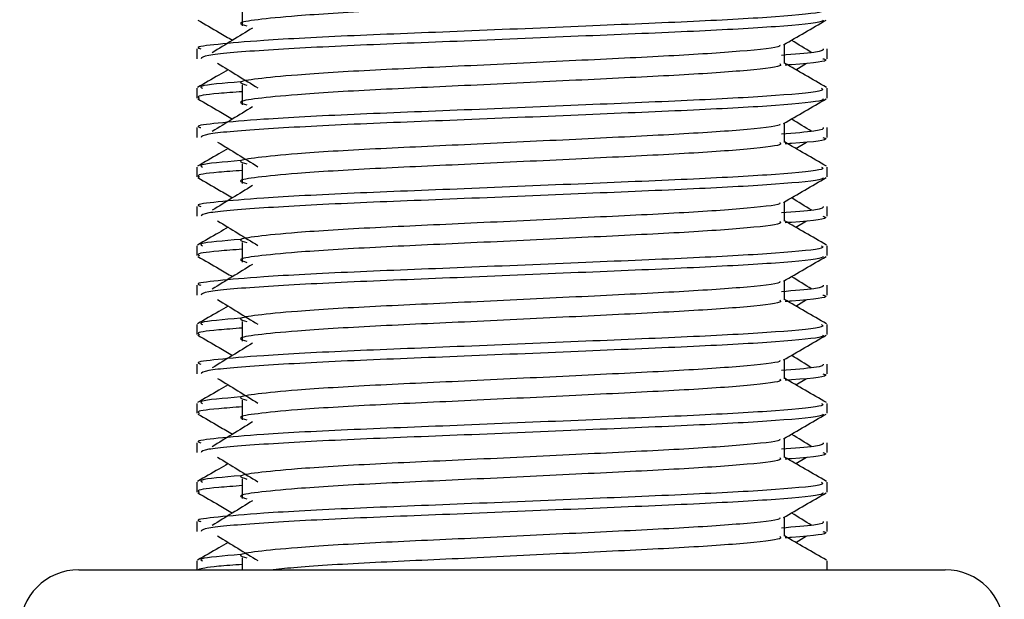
# Model space of a CAD drawing. Header units: millimetres. Extents: x 0 to 420, y 0 to 297.
# Tile 143 of 163: x 318.246 to 318.943, y 206.167 to 206.577. Entities that reach past the tile are written whole.
import ezdxf

# ---------------------------------------------------------------- set-up
doc = ezdxf.new("R2010")
doc.units = ezdxf.units.MM

msp = doc.modelspace()

# ---------------------------------------------------------------- linework, layer by layer
at = {"color": 7, "linetype": 'Continuous', "lineweight": 25}
for p, q in [((318.40364, 206.58625), (318.40364, 206.57232)), ((318.7872, 206.5457), (318.7872, 206.55929)), ((318.37156, 206.55609), (318.37156, 206.54915)), ((318.81737, 206.54915), (318.81737, 206.55609)), ((318.79524, 206.54134), (318.8027, 206.5459)), ((318.40364, 206.53053), (318.40364, 206.51659)), ((318.37156, 206.52822), (318.37156, 206.52127)), ((318.81737, 206.52127), (318.81737, 206.52822)), ((318.7872, 206.48997), (318.7872, 206.50356)), ((318.37156, 206.50037), (318.37156, 206.49342)), ((318.81737, 206.49342), (318.81737, 206.50037)), ((318.79524, 206.48561), (318.8027, 206.49018)), ((318.40364, 206.4748), (318.40364, 206.46087)), ((318.37156, 206.47249), (318.37156, 206.46555)), ((318.81737, 206.46555), (318.81737, 206.47249)), ((318.7872, 206.43425), (318.7872, 206.44783)), ((318.37156, 206.44464), (318.37156, 206.43769)), ((318.81737, 206.43769), (318.81737, 206.44464)), ((318.79524, 206.42988), (318.8027, 206.43445)), ((318.40364, 206.41907), (318.40364, 206.40514)), ((318.37156, 206.41677), (318.37156, 206.40982)), ((318.81737, 206.40982), (318.81737, 206.41677)), ((318.7872, 206.37852), (318.7872, 206.39211)), ((318.37156, 206.38891), (318.37156, 206.38197)), ((318.81737, 206.38197), (318.81737, 206.38891)), ((318.79524, 206.37416), (318.8027, 206.37872)), ((318.40364, 206.36335), (318.40364, 206.34941)), ((318.37156, 206.36104), (318.37156, 206.35409)), ((318.81737, 206.35409), (318.81737, 206.36104)), ((318.7872, 206.32279), (318.7872, 206.33638)), ((318.37156, 206.33319), (318.37156, 206.32624)), ((318.81737, 206.32624), (318.81737, 206.33319)), ((318.79524, 206.31843), (318.8027, 206.323)), ((318.40364, 206.30762), (318.40364, 206.29369)), ((318.37156, 206.30532), (318.37156, 206.29837)), ((318.81737, 206.29837), (318.81737, 206.30532)), ((318.7872, 206.26707), (318.7872, 206.28065)), ((318.37156, 206.27746), (318.37156, 206.27051)), ((318.81737, 206.27051), (318.81737, 206.27746)), ((318.79524, 206.2627), (318.8027, 206.26727)), ((318.40364, 206.25189), (318.40364, 206.23796)), ((318.37156, 206.24959), (318.37156, 206.24264)), ((318.81737, 206.24264), (318.81737, 206.24959)), ((318.7872, 206.21134), (318.7872, 206.22493)), ((318.37156, 206.22173), (318.37156, 206.21479)), ((318.81737, 206.21479), (318.81737, 206.22173)), ((318.79524, 206.20698), (318.8027, 206.21154)), ((318.40364, 206.19617), (318.40364, 206.18766)), ((318.37156, 206.19386), (318.37156, 206.18766)), ((318.81737, 206.18766), (318.81737, 206.19386)), ((318.28797, 206.18766), (318.62104, 206.18766)), ((318.62104, 206.18766), (318.90096, 206.18766))]:
    msp.add_line(p, q, dxfattribs=at)
for centre, start, end in [((318.28797, 206.14586), 90, 180), ((318.90096, 206.14586), 0, 90)]:
    msp.add_arc(centre, 0.04179, start, end, dxfattribs=at)
for points, knots in [([(318.78387, 206.60138), (318.78448, 206.60084), (318.78631, 206.59922), (318.75918, 206.59611), (318.70831, 206.59286), (318.63993, 206.58962), (318.56551, 206.58594), (318.49507, 206.58285), (318.44301, 206.57969), (318.41301, 206.57667), (318.399, 206.57444), (318.40446, 206.57294), (318.40689, 206.57227)], [0, 0, 0, 0, 0.059132, 0.1771634, 0.2920638, 0.4068492, 0.5248979, 0.6384095, 0.7547738, 0.8442256, 0.9306466, 1, 1, 1, 1]), ([(318.81351, 206.58395), (318.8142, 206.58341), (318.81629, 206.5818), (318.78495, 206.5787), (318.72613, 206.57544), (318.64706, 206.5722), (318.56096, 206.56852), (318.47958, 206.56544), (318.41909, 206.56228), (318.38521, 206.55925), (318.36972, 206.55743), (318.37347, 206.55634), (318.37434, 206.55609)], [0, 0, 0, 0, 0.061077, 0.184512, 0.304677, 0.424721, 0.548174, 0.666888, 0.788581, 0.882129, 0.97251, 1, 1, 1, 1]), ([(318.37209, 206.57644), (318.37713, 206.57352), (318.38535, 206.56876), (318.39356, 206.56401), (318.39674, 206.56217)], [0, 0, 0, 0, 0.61317, 1, 1, 1, 1]), ([(318.8147, 206.5764), (318.81453, 206.57606), (318.81382, 206.57462), (318.78502, 206.57173), (318.72611, 206.56848), (318.64704, 206.56524), (318.56104, 206.56156), (318.47928, 206.55848), (318.41494, 206.55503), (318.37617, 206.55174), (318.37495, 206.54991), (318.37445, 206.54915)], [0, 0, 0, 0, 0.039912, 0.166158, 0.289058, 0.411836, 0.5381, 0.659517, 0.783982, 0.909693, 1, 1, 1, 1]), ([(318.7866, 206.55894), (318.79164, 206.56185), (318.80172, 206.56769), (318.8118, 206.57352), (318.81684, 206.57644)], [0, 0, 0, 0, 0.499936, 1, 1, 1, 1]), ([(318.41084, 206.5708), (318.40609, 206.56789), (318.39659, 206.56208), (318.38711, 206.55626), (318.38237, 206.55335)], [0, 0, 0, 0, 0.49999, 1, 1, 1, 1]), ([(318.78379, 206.55889), (318.78402, 206.55858), (318.78504, 206.55718), (318.7588, 206.55431), (318.70841, 206.55107), (318.63991, 206.54782), (318.56552, 206.54414), (318.49507, 206.54106), (318.44301, 206.5379), (318.41301, 206.53487), (318.399, 206.53265), (318.40446, 206.53114), (318.40689, 206.53047)], [0, 0, 0, 0, 0.035107, 0.156135, 0.273953, 0.391653, 0.512699, 0.629093, 0.748412, 0.840135, 0.92875, 1, 1, 1, 1]), ([(318.80655, 206.55335), (318.80181, 206.55626), (318.79702, 206.5592), (318.79223, 206.56214), (318.79218, 206.56217)], [0, 0, 0, 0, 0.989832, 1, 1, 1, 1]), ([(318.81458, 206.55609), (318.81461, 206.55526), (318.81467, 206.55379), (318.79403, 206.5522), (318.7851, 206.55151)], [0, 0, 0, 0, 0.567169, 1, 1, 1, 1]), ([(318.38622, 206.5459), (318.39097, 206.543), (318.40047, 206.53718), (318.40995, 206.53136), (318.41469, 206.52845)], [0, 0, 0, 0, 0.500011, 1, 1, 1, 1]), ([(318.78387, 206.54566), (318.78448, 206.54512), (318.78631, 206.5435), (318.75918, 206.54038), (318.70831, 206.53713), (318.63993, 206.53389), (318.56551, 206.53021), (318.49507, 206.52713), (318.44301, 206.52396), (318.41301, 206.52094), (318.399, 206.51872), (318.40446, 206.51721), (318.40689, 206.51655)], [0, 0, 0, 0, 0.059132, 0.177163, 0.292064, 0.406849, 0.524898, 0.638409, 0.754774, 0.844226, 0.930647, 1, 1, 1, 1]), ([(318.81695, 206.52878), (318.81191, 206.53169), (318.80199, 206.53743), (318.79208, 206.54317), (318.7872, 206.54599)], [0, 0, 0, 0, 0.508368, 1, 1, 1, 1]), ([(318.81448, 206.54915), (318.81529, 206.54889), (318.81945, 206.54755), (318.80872, 206.54589), (318.78927, 206.54464), (318.7878, 206.54455)], [0, 0, 0, 0, 0.18373, 0.938556, 1, 1, 1, 1]), ([(318.39368, 206.54134), (318.39149, 206.54007), (318.38425, 206.53588), (318.37702, 206.53169), (318.37198, 206.52878)], [0, 0, 0, 0, 0.303338, 1, 1, 1, 1]), ([(318.4024, 206.53279), (318.39034, 206.53176), (318.3718, 206.53018), (318.37448, 206.52873), (318.37541, 206.52822)], [0, 0, 0, 0, 0.651043, 1, 1, 1, 1]), ([(318.81351, 206.52822), (318.8142, 206.52769), (318.81629, 206.52607), (318.78495, 206.52297), (318.72613, 206.51972), (318.64706, 206.51648), (318.56096, 206.5128), (318.47958, 206.50971), (318.41909, 206.50655), (318.38521, 206.50352), (318.36972, 206.5017), (318.37347, 206.50062), (318.37434, 206.50037)], [0, 0, 0, 0, 0.061077, 0.184512, 0.304677, 0.424721, 0.548174, 0.666888, 0.788581, 0.882129, 0.97251, 1, 1, 1, 1]), ([(318.40364, 206.52578), (318.39771, 206.52534), (318.3795, 206.52401), (318.37081, 206.5226), (318.37292, 206.52152), (318.37341, 206.52127)], [0, 0, 0, 0, 0.270543, 0.831179, 1, 1, 1, 1]), ([(318.37209, 206.52071), (318.37713, 206.5178), (318.38535, 206.51304), (318.39356, 206.50828), (318.39674, 206.50644)], [0, 0, 0, 0, 0.61317, 1, 1, 1, 1]), ([(318.8147, 206.52067), (318.81453, 206.52033), (318.81382, 206.51889), (318.78502, 206.516), (318.72611, 206.51275), (318.64704, 206.50951), (318.56104, 206.50583), (318.47928, 206.50275), (318.41494, 206.4993), (318.37617, 206.49601), (318.37495, 206.49418), (318.37445, 206.49342)], [0, 0, 0, 0, 0.039912, 0.166158, 0.289058, 0.411836, 0.5381, 0.659517, 0.783982, 0.909693, 1, 1, 1, 1]), ([(318.7866, 206.50321), (318.79164, 206.50613), (318.80172, 206.51196), (318.8118, 206.5178), (318.81684, 206.52071)], [0, 0, 0, 0, 0.499936, 1, 1, 1, 1]), ([(318.41084, 206.51507), (318.40609, 206.51217), (318.39659, 206.50635), (318.38711, 206.50053), (318.38237, 206.49762)], [0, 0, 0, 0, 0.49999, 1, 1, 1, 1]), ([(318.78379, 206.50317), (318.78402, 206.50285), (318.78504, 206.50145), (318.7588, 206.49858), (318.70841, 206.49534), (318.63991, 206.49209), (318.56552, 206.48842), (318.49507, 206.48533), (318.44301, 206.48217), (318.41301, 206.47915), (318.399, 206.47692), (318.40446, 206.47542), (318.40689, 206.47475)], [0, 0, 0, 0, 0.035107, 0.156135, 0.273953, 0.391653, 0.512699, 0.629093, 0.748412, 0.840135, 0.92875, 1, 1, 1, 1]), ([(318.80655, 206.49762), (318.80181, 206.50053), (318.79702, 206.50347), (318.79223, 206.50641), (318.79218, 206.50644)], [0, 0, 0, 0, 0.9898318, 1, 1, 1, 1]), ([(318.81458, 206.50037), (318.81461, 206.49953), (318.81467, 206.49807), (318.79403, 206.49647), (318.7851, 206.49578)], [0, 0, 0, 0, 0.567169, 1, 1, 1, 1]), ([(318.38622, 206.49018), (318.39097, 206.48727), (318.40047, 206.48145), (318.40995, 206.47563), (318.41469, 206.47272)], [0, 0, 0, 0, 0.500011, 1, 1, 1, 1]), ([(318.78387, 206.48993), (318.78448, 206.48939), (318.78631, 206.48777), (318.75918, 206.48466), (318.70831, 206.48141), (318.63993, 206.47816), (318.56551, 206.47448), (318.49507, 206.4714), (318.44301, 206.46824), (318.41301, 206.46521), (318.399, 206.46299), (318.40446, 206.46149), (318.40689, 206.46082)], [0, 0, 0, 0, 0.059132, 0.1771634, 0.2920638, 0.4068492, 0.5248979, 0.6384095, 0.7547738, 0.8442256, 0.9306466, 1, 1, 1, 1]), ([(318.81695, 206.47305), (318.81191, 206.47597), (318.80199, 206.4817), (318.79208, 206.48744), (318.7872, 206.49026)], [0, 0, 0, 0, 0.508368, 1, 1, 1, 1]), ([(318.81448, 206.49342), (318.81529, 206.49316), (318.81945, 206.49183), (318.80872, 206.49016), (318.78927, 206.48892), (318.7878, 206.48882)], [0, 0, 0, 0, 0.18373, 0.938556, 1, 1, 1, 1]), ([(318.39368, 206.48561), (318.39149, 206.48434), (318.38425, 206.48015), (318.37702, 206.47597), (318.37198, 206.47305)], [0, 0, 0, 0, 0.303338, 1, 1, 1, 1]), ([(318.4024, 206.47706), (318.39034, 206.47603), (318.3718, 206.47446), (318.37448, 206.473), (318.37541, 206.47249)], [0, 0, 0, 0, 0.651043, 1, 1, 1, 1]), ([(318.81351, 206.47249), (318.8142, 206.47196), (318.81629, 206.47035), (318.78495, 206.46724), (318.72613, 206.46399), (318.64706, 206.46075), (318.56096, 206.45707), (318.47958, 206.45399), (318.41909, 206.45082), (318.38521, 206.4478), (318.36972, 206.44597), (318.37347, 206.44489), (318.37434, 206.44464)], [0, 0, 0, 0, 0.061077, 0.184512, 0.304677, 0.424721, 0.548174, 0.666888, 0.788581, 0.882129, 0.97251, 1, 1, 1, 1]), ([(318.40364, 206.47005), (318.39771, 206.46962), (318.3795, 206.46828), (318.37081, 206.46687), (318.37292, 206.46579), (318.37341, 206.46555)], [0, 0, 0, 0, 0.270543, 0.831179, 1, 1, 1, 1]), ([(318.37209, 206.46499), (318.37713, 206.46207), (318.38535, 206.45731), (318.39356, 206.45255), (318.39674, 206.45071)], [0, 0, 0, 0, 0.61317, 1, 1, 1, 1]), ([(318.8147, 206.46495), (318.81453, 206.4646), (318.81382, 206.46316), (318.78502, 206.46027), (318.72611, 206.45703), (318.64704, 206.45378), (318.56104, 206.4501), (318.47928, 206.44702), (318.41494, 206.44357), (318.37617, 206.44029), (318.37495, 206.43846), (318.37445, 206.43769)], [0, 0, 0, 0, 0.039912, 0.166158, 0.289058, 0.411836, 0.5381, 0.659517, 0.783982, 0.909693, 1, 1, 1, 1]), ([(318.7866, 206.44748), (318.79164, 206.4504), (318.80172, 206.45624), (318.8118, 206.46207), (318.81684, 206.46499)], [0, 0, 0, 0, 0.499936, 1, 1, 1, 1]), ([(318.41084, 206.45935), (318.40609, 206.45644), (318.39659, 206.45062), (318.38711, 206.44481), (318.38237, 206.4419)], [0, 0, 0, 0, 0.49999, 1, 1, 1, 1]), ([(318.78379, 206.44744), (318.78402, 206.44712), (318.78504, 206.44573), (318.7588, 206.44286), (318.70841, 206.43961), (318.63991, 206.43637), (318.56552, 206.43269), (318.49507, 206.42961), (318.44301, 206.42644), (318.41301, 206.42342), (318.399, 206.42119), (318.40446, 206.41969), (318.40689, 206.41902)], [0, 0, 0, 0, 0.035107, 0.156135, 0.273953, 0.391653, 0.512699, 0.629093, 0.748412, 0.840135, 0.92875, 1, 1, 1, 1]), ([(318.80655, 206.4419), (318.80181, 206.44481), (318.79702, 206.44774), (318.79223, 206.45068), (318.79218, 206.45071)], [0, 0, 0, 0, 0.9898318, 1, 1, 1, 1]), ([(318.81458, 206.44464), (318.81461, 206.44381), (318.81467, 206.44234), (318.79403, 206.44074), (318.7851, 206.44005)], [0, 0, 0, 0, 0.567169, 1, 1, 1, 1]), ([(318.38622, 206.43445), (318.39097, 206.43154), (318.40047, 206.42572), (318.40995, 206.41991), (318.41469, 206.417)], [0, 0, 0, 0, 0.500011, 1, 1, 1, 1]), ([(318.78387, 206.4342), (318.78448, 206.43366), (318.78631, 206.43204), (318.75918, 206.42893), (318.70831, 206.42568), (318.63993, 206.42244), (318.56551, 206.41876), (318.49507, 206.41568), (318.44301, 206.41251), (318.41301, 206.40949), (318.399, 206.40726), (318.40446, 206.40576), (318.40689, 206.40509)], [0, 0, 0, 0, 0.059132, 0.1771634, 0.2920638, 0.4068492, 0.5248979, 0.6384095, 0.7547738, 0.8442256, 0.9306466, 1, 1, 1, 1]), ([(318.81695, 206.41732), (318.81191, 206.42024), (318.80199, 206.42598), (318.79208, 206.43171), (318.7872, 206.43454)], [0, 0, 0, 0, 0.508368, 1, 1, 1, 1]), ([(318.81448, 206.43769), (318.81529, 206.43743), (318.81945, 206.4361), (318.80872, 206.43444), (318.78927, 206.43319), (318.7878, 206.4331)], [0, 0, 0, 0, 0.18373, 0.938556, 1, 1, 1, 1]), ([(318.39368, 206.42988), (318.39149, 206.42861), (318.38425, 206.42443), (318.37702, 206.42024), (318.37198, 206.41732)], [0, 0, 0, 0, 0.303338, 1, 1, 1, 1]), ([(318.4024, 206.42133), (318.39034, 206.42031), (318.3718, 206.41873), (318.37448, 206.41728), (318.37541, 206.41677)], [0, 0, 0, 0, 0.651043, 1, 1, 1, 1]), ([(318.81351, 206.41677), (318.8142, 206.41623), (318.81629, 206.41462), (318.78495, 206.41152), (318.72613, 206.40826), (318.64706, 206.40502), (318.56096, 206.40134), (318.47958, 206.39826), (318.41909, 206.3951), (318.38521, 206.39207), (318.36972, 206.39025), (318.37347, 206.38917), (318.37434, 206.38891)], [0, 0, 0, 0, 0.0610772, 0.1845123, 0.3046768, 0.4247211, 0.5481742, 0.6668878, 0.7885815, 0.8821287, 0.9725098, 1, 1, 1, 1]), ([(318.40364, 206.41432), (318.39771, 206.41389), (318.3795, 206.41256), (318.37081, 206.41114), (318.37292, 206.41007), (318.37341, 206.40982)], [0, 0, 0, 0, 0.270543, 0.831179, 1, 1, 1, 1]), ([(318.37209, 206.40926), (318.37713, 206.40634), (318.38535, 206.40159), (318.39356, 206.39683), (318.39674, 206.39499)], [0, 0, 0, 0, 0.61317, 1, 1, 1, 1]), ([(318.8147, 206.40922), (318.81453, 206.40888), (318.81382, 206.40744), (318.78502, 206.40455), (318.72611, 206.4013), (318.64704, 206.39806), (318.56104, 206.39438), (318.47928, 206.3913), (318.41494, 206.38785), (318.37617, 206.38456), (318.37495, 206.38273), (318.37445, 206.38197)], [0, 0, 0, 0, 0.039912, 0.166158, 0.289058, 0.411836, 0.5381, 0.659517, 0.783982, 0.909693, 1, 1, 1, 1]), ([(318.7866, 206.39176), (318.79164, 206.39467), (318.80172, 206.40051), (318.8118, 206.40634), (318.81684, 206.40926)], [0, 0, 0, 0, 0.499936, 1, 1, 1, 1]), ([(318.41084, 206.40362), (318.40609, 206.40071), (318.39659, 206.3949), (318.38711, 206.38908), (318.38237, 206.38617)], [0, 0, 0, 0, 0.49999, 1, 1, 1, 1]), ([(318.78379, 206.39171), (318.78402, 206.3914), (318.78504, 206.39), (318.7588, 206.38713), (318.70841, 206.38389), (318.63991, 206.38064), (318.56552, 206.37696), (318.49507, 206.37388), (318.44301, 206.37072), (318.41301, 206.36769), (318.399, 206.36547), (318.40446, 206.36396), (318.40689, 206.36329)], [0, 0, 0, 0, 0.035107, 0.156135, 0.273953, 0.391653, 0.512699, 0.629093, 0.748412, 0.840135, 0.92875, 1, 1, 1, 1]), ([(318.80655, 206.38617), (318.80181, 206.38908), (318.79702, 206.39202), (318.79223, 206.39496), (318.79218, 206.39499)], [0, 0, 0, 0, 0.989832, 1, 1, 1, 1]), ([(318.81458, 206.38891), (318.81461, 206.38808), (318.81467, 206.38661), (318.79403, 206.38502), (318.7851, 206.38433)], [0, 0, 0, 0, 0.567169, 1, 1, 1, 1]), ([(318.38622, 206.37872), (318.39097, 206.37582), (318.40047, 206.37), (318.40995, 206.36418), (318.41469, 206.36127)], [0, 0, 0, 0, 0.500011, 1, 1, 1, 1]), ([(318.78387, 206.37848), (318.78448, 206.37794), (318.78631, 206.37632), (318.75918, 206.3732), (318.70831, 206.36995), (318.63993, 206.36671), (318.56551, 206.36303), (318.49507, 206.35995), (318.44301, 206.35679), (318.41301, 206.35376), (318.399, 206.35154), (318.40446, 206.35003), (318.40689, 206.34937)], [0, 0, 0, 0, 0.059132, 0.177163, 0.292064, 0.406849, 0.524898, 0.638409, 0.754774, 0.844226, 0.930647, 1, 1, 1, 1]), ([(318.81695, 206.3616), (318.81191, 206.36451), (318.80199, 206.37025), (318.79208, 206.37599), (318.7872, 206.37881)], [0, 0, 0, 0, 0.508368, 1, 1, 1, 1]), ([(318.81448, 206.38197), (318.81529, 206.38171), (318.81945, 206.38037), (318.80872, 206.37871), (318.78927, 206.37746), (318.7878, 206.37737)], [0, 0, 0, 0, 0.18373, 0.938556, 1, 1, 1, 1]), ([(318.39368, 206.37416), (318.39149, 206.37289), (318.38425, 206.3687), (318.37702, 206.36451), (318.37198, 206.3616)], [0, 0, 0, 0, 0.3033381, 1, 1, 1, 1]), ([(318.4024, 206.36561), (318.39034, 206.36458), (318.3718, 206.363), (318.37448, 206.36155), (318.37541, 206.36104)], [0, 0, 0, 0, 0.651043, 1, 1, 1, 1]), ([(318.81351, 206.36104), (318.8142, 206.36051), (318.81629, 206.3589), (318.78495, 206.35579), (318.72613, 206.35254), (318.64706, 206.3493), (318.56096, 206.34562), (318.47958, 206.34253), (318.41909, 206.33937), (318.38521, 206.33634), (318.36972, 206.33452), (318.37347, 206.33344), (318.37434, 206.33319)], [0, 0, 0, 0, 0.061077, 0.184512, 0.304677, 0.424721, 0.548174, 0.666888, 0.788581, 0.882129, 0.97251, 1, 1, 1, 1]), ([(318.40364, 206.3586), (318.39771, 206.35816), (318.3795, 206.35683), (318.37081, 206.35542), (318.37292, 206.35434), (318.37341, 206.35409)], [0, 0, 0, 0, 0.270543, 0.831179, 1, 1, 1, 1]), ([(318.37209, 206.35353), (318.37713, 206.35062), (318.38535, 206.34586), (318.39356, 206.3411), (318.39674, 206.33926)], [0, 0, 0, 0, 0.61317, 1, 1, 1, 1]), ([(318.8147, 206.35349), (318.81453, 206.35315), (318.81382, 206.35171), (318.78502, 206.34882), (318.72611, 206.34557), (318.64704, 206.34233), (318.56104, 206.33865), (318.47928, 206.33557), (318.41494, 206.33212), (318.37617, 206.32883), (318.37495, 206.327), (318.37445, 206.32624)], [0, 0, 0, 0, 0.039912, 0.166158, 0.289058, 0.411836, 0.5381, 0.659517, 0.783982, 0.909693, 1, 1, 1, 1]), ([(318.7866, 206.33603), (318.79164, 206.33895), (318.80172, 206.34478), (318.8118, 206.35062), (318.81684, 206.35353)], [0, 0, 0, 0, 0.499936, 1, 1, 1, 1]), ([(318.41084, 206.34789), (318.40609, 206.34499), (318.39659, 206.33917), (318.38711, 206.33335), (318.38237, 206.33044)], [0, 0, 0, 0, 0.49999, 1, 1, 1, 1]), ([(318.78379, 206.33599), (318.78402, 206.33567), (318.78504, 206.33427), (318.7588, 206.3314), (318.70841, 206.32816), (318.63991, 206.32491), (318.56552, 206.32124), (318.49507, 206.31815), (318.44301, 206.31499), (318.41301, 206.31197), (318.399, 206.30974), (318.40446, 206.30824), (318.40689, 206.30757)], [0, 0, 0, 0, 0.035107, 0.156135, 0.273953, 0.391653, 0.512699, 0.629093, 0.748412, 0.840135, 0.92875, 1, 1, 1, 1]), ([(318.80655, 206.33044), (318.80181, 206.33335), (318.79702, 206.33629), (318.79223, 206.33923), (318.79218, 206.33926)], [0, 0, 0, 0, 0.989832, 1, 1, 1, 1]), ([(318.81458, 206.33319), (318.81461, 206.33235), (318.81467, 206.33089), (318.79403, 206.32929), (318.7851, 206.3286)], [0, 0, 0, 0, 0.567169, 1, 1, 1, 1]), ([(318.38622, 206.323), (318.39097, 206.32009), (318.40047, 206.31427), (318.40995, 206.30845), (318.41469, 206.30554)], [0, 0, 0, 0, 0.500011, 1, 1, 1, 1]), ([(318.78387, 206.32275), (318.78448, 206.32221), (318.78631, 206.32059), (318.75918, 206.31748), (318.70831, 206.31423), (318.63993, 206.31098), (318.56551, 206.3073), (318.49507, 206.30422), (318.44301, 206.30106), (318.41301, 206.29803), (318.399, 206.29581), (318.40446, 206.29431), (318.40689, 206.29364)], [0, 0, 0, 0, 0.059132, 0.1771634, 0.2920638, 0.4068492, 0.5248979, 0.6384095, 0.7547738, 0.8442256, 0.9306466, 1, 1, 1, 1]), ([(318.81695, 206.30587), (318.81191, 206.30879), (318.80199, 206.31452), (318.79208, 206.32026), (318.7872, 206.32308)], [0, 0, 0, 0, 0.508368, 1, 1, 1, 1]), ([(318.81448, 206.32624), (318.81529, 206.32598), (318.81945, 206.32465), (318.80872, 206.32298), (318.78927, 206.32174), (318.7878, 206.32164)], [0, 0, 0, 0, 0.18373, 0.938556, 1, 1, 1, 1]), ([(318.39368, 206.31843), (318.39149, 206.31716), (318.38425, 206.31297), (318.37702, 206.30879), (318.37198, 206.30587)], [0, 0, 0, 0, 0.303338, 1, 1, 1, 1]), ([(318.4024, 206.30988), (318.39034, 206.30885), (318.3718, 206.30728), (318.37448, 206.30582), (318.37541, 206.30532)], [0, 0, 0, 0, 0.651043, 1, 1, 1, 1]), ([(318.81351, 206.30532), (318.8142, 206.30478), (318.81629, 206.30317), (318.78495, 206.30006), (318.72613, 206.29681), (318.64706, 206.29357), (318.56096, 206.28989), (318.47958, 206.28681), (318.41909, 206.28365), (318.38521, 206.28062), (318.36972, 206.27879), (318.37347, 206.27771), (318.37434, 206.27746)], [0, 0, 0, 0, 0.061077, 0.184512, 0.304677, 0.424721, 0.548174, 0.666888, 0.788581, 0.882129, 0.97251, 1, 1, 1, 1]), ([(318.40364, 206.30287), (318.39771, 206.30244), (318.3795, 206.3011), (318.37081, 206.29969), (318.37292, 206.29862), (318.37341, 206.29837)], [0, 0, 0, 0, 0.270543, 0.831179, 1, 1, 1, 1]), ([(318.37209, 206.29781), (318.37713, 206.29489), (318.38535, 206.29013), (318.39356, 206.28537), (318.39674, 206.28353)], [0, 0, 0, 0, 0.61317, 1, 1, 1, 1]), ([(318.8147, 206.29777), (318.81453, 206.29742), (318.81382, 206.29598), (318.78502, 206.2931), (318.72611, 206.28985), (318.64704, 206.2866), (318.56104, 206.28292), (318.47928, 206.27984), (318.41494, 206.27639), (318.37617, 206.27311), (318.37495, 206.27128), (318.37445, 206.27051)], [0, 0, 0, 0, 0.039912, 0.166158, 0.289058, 0.411836, 0.5381, 0.659517, 0.783982, 0.909693, 1, 1, 1, 1]), ([(318.7866, 206.2803), (318.79164, 206.28322), (318.80172, 206.28906), (318.8118, 206.29489), (318.81684, 206.29781)], [0, 0, 0, 0, 0.499936, 1, 1, 1, 1]), ([(318.41084, 206.29217), (318.40609, 206.28926), (318.39659, 206.28344), (318.38711, 206.27763), (318.38237, 206.27472)], [0, 0, 0, 0, 0.49999, 1, 1, 1, 1]), ([(318.78379, 206.28026), (318.78402, 206.27995), (318.78504, 206.27855), (318.7588, 206.27568), (318.70841, 206.27243), (318.63991, 206.26919), (318.56552, 206.26551), (318.49507, 206.26243), (318.44301, 206.25926), (318.41301, 206.25624), (318.399, 206.25401), (318.40446, 206.25251), (318.40689, 206.25184)], [0, 0, 0, 0, 0.035107, 0.156135, 0.273953, 0.391653, 0.512699, 0.629093, 0.748412, 0.840135, 0.92875, 1, 1, 1, 1]), ([(318.80655, 206.27472), (318.80181, 206.27763), (318.79702, 206.28056), (318.79223, 206.2835), (318.79218, 206.28353)], [0, 0, 0, 0, 0.989832, 1, 1, 1, 1]), ([(318.81458, 206.27746), (318.81461, 206.27663), (318.81467, 206.27516), (318.79403, 206.27356), (318.7851, 206.27287)], [0, 0, 0, 0, 0.567169, 1, 1, 1, 1]), ([(318.38622, 206.26727), (318.39097, 206.26436), (318.40047, 206.25854), (318.40995, 206.25273), (318.41469, 206.24982)], [0, 0, 0, 0, 0.500011, 1, 1, 1, 1]), ([(318.78387, 206.26702), (318.78448, 206.26648), (318.78631, 206.26486), (318.75918, 206.26175), (318.70831, 206.2585), (318.63993, 206.25526), (318.56551, 206.25158), (318.49507, 206.2485), (318.44301, 206.24533), (318.41301, 206.24231), (318.399, 206.24008), (318.40446, 206.23858), (318.40689, 206.23791)], [0, 0, 0, 0, 0.059132, 0.177163, 0.292064, 0.406849, 0.524898, 0.638409, 0.754774, 0.844226, 0.930647, 1, 1, 1, 1]), ([(318.81695, 206.25014), (318.81191, 206.25306), (318.80199, 206.2588), (318.79208, 206.26453), (318.7872, 206.26736)], [0, 0, 0, 0, 0.508368, 1, 1, 1, 1]), ([(318.81448, 206.27051), (318.81529, 206.27025), (318.81945, 206.26892), (318.80872, 206.26726), (318.78927, 206.26601), (318.7878, 206.26592)], [0, 0, 0, 0, 0.18373, 0.938556, 1, 1, 1, 1]), ([(318.39368, 206.2627), (318.39149, 206.26143), (318.38425, 206.25725), (318.37702, 206.25306), (318.37198, 206.25014)], [0, 0, 0, 0, 0.303338, 1, 1, 1, 1]), ([(318.4024, 206.25415), (318.39034, 206.25313), (318.3718, 206.25155), (318.37448, 206.2501), (318.37541, 206.24959)], [0, 0, 0, 0, 0.651043, 1, 1, 1, 1]), ([(318.81351, 206.24959), (318.8142, 206.24905), (318.81629, 206.24744), (318.78495, 206.24434), (318.72613, 206.24108), (318.64706, 206.23784), (318.56096, 206.23416), (318.47958, 206.23108), (318.41909, 206.22792), (318.38521, 206.22489), (318.36972, 206.22307), (318.37347, 206.22199), (318.37434, 206.22173)], [0, 0, 0, 0, 0.061077, 0.184512, 0.304677, 0.424721, 0.548174, 0.666888, 0.788581, 0.882129, 0.97251, 1, 1, 1, 1]), ([(318.40364, 206.24714), (318.39771, 206.24671), (318.3795, 206.24538), (318.37081, 206.24396), (318.37292, 206.24289), (318.37341, 206.24264)], [0, 0, 0, 0, 0.270543, 0.831179, 1, 1, 1, 1]), ([(318.37209, 206.24208), (318.37713, 206.23916), (318.38535, 206.23441), (318.39356, 206.22965), (318.39674, 206.22781)], [0, 0, 0, 0, 0.61317, 1, 1, 1, 1]), ([(318.8147, 206.24204), (318.81453, 206.2417), (318.81382, 206.24026), (318.78502, 206.23737), (318.72611, 206.23412), (318.64704, 206.23088), (318.56104, 206.2272), (318.47928, 206.22412), (318.41494, 206.22067), (318.37617, 206.21738), (318.37495, 206.21555), (318.37445, 206.21479)], [0, 0, 0, 0, 0.0399117, 0.1661575, 0.2890582, 0.4118359, 0.5381002, 0.6595169, 0.7839817, 0.9096926, 1, 1, 1, 1]), ([(318.7866, 206.22458), (318.79164, 206.22749), (318.80172, 206.23333), (318.8118, 206.23916), (318.81684, 206.24208)], [0, 0, 0, 0, 0.499936, 1, 1, 1, 1]), ([(318.41084, 206.23644), (318.40609, 206.23353), (318.39659, 206.22772), (318.38711, 206.2219), (318.38237, 206.21899)], [0, 0, 0, 0, 0.49999, 1, 1, 1, 1]), ([(318.78379, 206.22453), (318.78402, 206.22422), (318.78504, 206.22282), (318.7588, 206.21995), (318.70841, 206.21671), (318.63991, 206.21346), (318.56552, 206.20978), (318.49507, 206.2067), (318.44301, 206.20354), (318.41301, 206.20051), (318.399, 206.19829), (318.40446, 206.19678), (318.40689, 206.19611)], [0, 0, 0, 0, 0.035107, 0.156135, 0.273953, 0.391653, 0.512699, 0.629093, 0.748412, 0.840135, 0.92875, 1, 1, 1, 1]), ([(318.80655, 206.21899), (318.80181, 206.2219), (318.79702, 206.22484), (318.79223, 206.22778), (318.79218, 206.22781)], [0, 0, 0, 0, 0.989832, 1, 1, 1, 1]), ([(318.81458, 206.22173), (318.81461, 206.2209), (318.81467, 206.21943), (318.79403, 206.21784), (318.7851, 206.21715)], [0, 0, 0, 0, 0.567169, 1, 1, 1, 1]), ([(318.38622, 206.21154), (318.39097, 206.20864), (318.40047, 206.20282), (318.40995, 206.197), (318.41469, 206.19409)], [0, 0, 0, 0, 0.500011, 1, 1, 1, 1]), ([(318.78387, 206.2113), (318.78448, 206.21076), (318.78631, 206.20914), (318.75919, 206.20602), (318.7083, 206.20277), (318.63997, 206.19953), (318.56537, 206.19585), (318.49557, 206.19277), (318.4472, 206.18993), (318.43082, 206.18821), (318.42558, 206.18766)], [0, 0, 0, 0, 0.073049, 0.218861, 0.360804, 0.502606, 0.648439, 0.788666, 0.932418, 1, 1, 1, 1]), ([(318.81695, 206.19442), (318.81191, 206.19733), (318.80199, 206.20307), (318.79208, 206.20881), (318.7872, 206.21163)], [0, 0, 0, 0, 0.508368, 1, 1, 1, 1]), ([(318.81448, 206.21479), (318.81529, 206.21453), (318.81945, 206.21319), (318.80872, 206.21153), (318.78927, 206.21028), (318.7878, 206.21019)], [0, 0, 0, 0, 0.18373, 0.938556, 1, 1, 1, 1]), ([(318.39368, 206.20698), (318.39149, 206.20571), (318.38425, 206.20152), (318.37702, 206.19733), (318.37198, 206.19442)], [0, 0, 0, 0, 0.303338, 1, 1, 1, 1]), ([(318.4024, 206.19843), (318.39034, 206.1974), (318.3718, 206.19582), (318.37448, 206.19437), (318.37541, 206.19386)], [0, 0, 0, 0, 0.651043, 1, 1, 1, 1]), ([(318.40364, 206.19142), (318.39758, 206.19098), (318.37897, 206.18965), (318.37504, 206.18846), (318.37239, 206.18766)], [0, 0, 0, 0, 0.325493, 1, 1, 1, 1])]:
    msp.add_open_spline(points, degree=3, knots=knots, dxfattribs=at)

doc.saveas('drawing.dxf')
